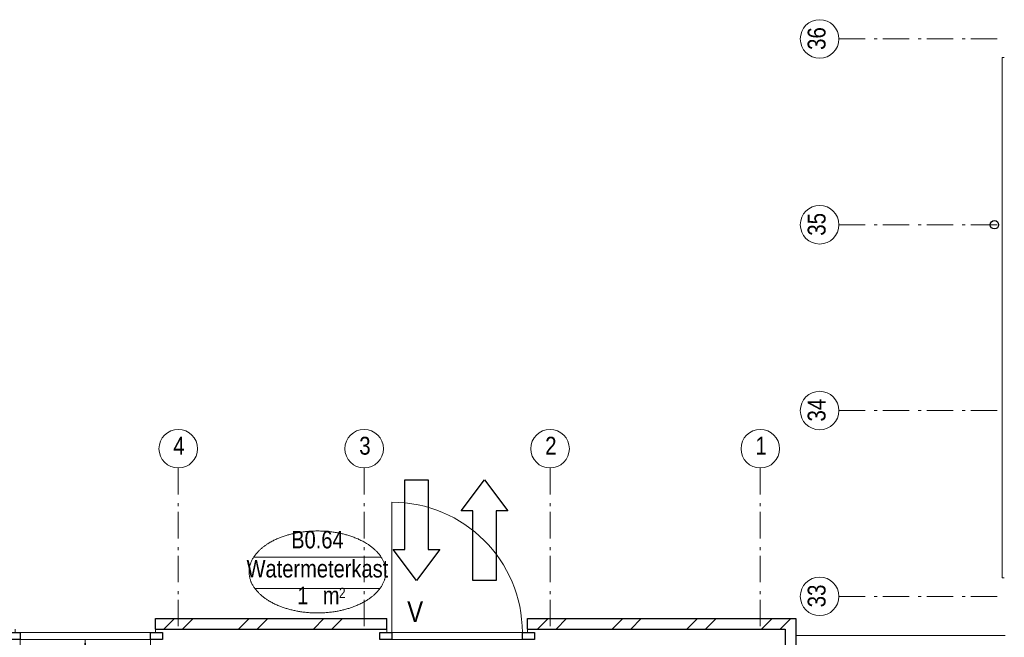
# Model space of a CAD drawing. Header units: millimetres. Extents: x 18442 to 242186, y -49554 to 63508.
# Tile 48 of 175: x 153385 to 162706, y 2264 to 8114. Entities that reach past the tile are written whole.
import ezdxf
from ezdxf.enums import TextEntityAlignment as Align

# ---------------------------------------------------------------- set-up
doc = ezdxf.new("R2010")
doc.units = ezdxf.units.MM
doc.header["$LTSCALE"] = 400
doc.linetypes.add('STYLE_06', pattern=[1.041641, 0.625, -0.208282, 0.069427, -0.138931])
for name, color, linetype, lineweight in [('BA-Vluchtwegaanduiding', 43, 'Continuous', 9), ('Binnenkozijnen', 140, 'Continuous', 15), ('Buitenkozijnen', 140, 'Continuous', 15), ('mat-baksteen', 5, 'Continuous', 25), ('None', 7, 'Continuous', 9), ('Ruimtenummers', 92, 'Continuous', 25), ('Tekst', 140, 'Continuous', 15)]:
    doc.layers.add(name, color=color, linetype=linetype, lineweight=lineweight)
doc.styles.add('Arial Narrow', font='ARIALN.TTF', dxfattribs={"height": 211.666667})

# ---------------------------------------------------------------- blocks, each defined once
blk = doc.blocks.new('*X985')
at = {"layer": 'None', "lineweight": 9}
for p, q in [((-24644, 8590), (-24544, 8690)), ((-24467.6, 8590), (-24367.6, 8690)), ((-23936.9, 8590), (-23836.9, 8690)), ((-23760.5, 8590), (-23660.5, 8690)), ((-23229.8, 8590), (-23129.8, 8690)), ((-23053.4, 8590), (-22953.4, 8690))]:
    blk.add_line(p, q, dxfattribs=at)
blk = doc.blocks.new('*X987')
at = {"layer": 'None', "lineweight": 9}
for p, q in [((-21108.5, 8590), (-21008.5, 8690)), ((-20932.1, 8590), (-20832.1, 8690)), ((-20401.4, 8590), (-20301.4, 8690)), ((-20225, 8590), (-20125, 8690)), ((-19694.3, 8590), (-19594.3, 8690)), ((-19517.9, 8590), (-19417.9, 8690)), ((-18987.2, 8590), (-18887.2, 8690)), ((-18810.8, 8590), (-18710.8, 8690))]:
    blk.add_line(p, q, dxfattribs=at)
blk = doc.blocks.new('*U101')
at = {"layer": 'Buitenkozijnen', "lineweight": 15}
for p, q in [((-731.5, 67), (731.5, 67)), ((-731.5, 0), (-731.5, 67)), ((-731.5, 0), (731.5, 0)), ((731.5, 0), (731.5, 67))]:
    blk.add_line(p, q, dxfattribs=at)
blk = doc.blocks.new('Gevelpui dubbele deuren 1330')
at = {"layer": 'Buitenkozijnen', "color": 92, "lineweight": 25}
for points in [[(-731.5, 67), (-617.5, 67), (-617.5, 0), (-731.5, 0)], [(617.5, 67), (731.5, 67), (731.5, 0), (617.5, 0)]]:
    blk.add_lwpolyline(points, close=True, dxfattribs=at)
at = {"layer": 'None', "color": 43, "linetype": 'Continuous', "lineweight": 9}
for p, q in [((-665, 100), (-665, 67)), ((665, 100), (665, 67))]:
    blk.add_line(p, q, dxfattribs=at)
at = {"layer": 'None', "color": 140, "linetype": 'Continuous', "lineweight": 15}
for p, q in [((-617.5, 0), (-617.5, -617.5)), ((617.5, 0), (617.5, -617.5))]:
    blk.add_line(p, q, dxfattribs=at)
at = {"layer": 'None', "color": 140, "lineweight": 15}
for centre, start, end in [((-617.5, 0), 270, 0), ((617.5, 0), 180, 270), ((617.5, 0), 180, 270)]:
    blk.add_arc(centre, 617.5, start, end, dxfattribs=at)
at = {"layer": 'Buitenkozijnen'}
blk.add_blockref('*U101', (0, 0), dxfattribs=at)
blk = doc.blocks.new('Gevelpui enkele deur 1330 (2D)')
at = {"layer": 'Buitenkozijnen', "lineweight": 15}
for p, q in [((-731.5, 67), (731.5, 67)), ((-731.5, 0), (-731.5, 67)), ((-731.5, 0), (731.5, 0)), ((731.5, 0), (731.5, 67))]:
    blk.add_line(p, q, dxfattribs=at)
at = {"layer": 'Buitenkozijnen', "color": 92, "lineweight": 25}
for points in [[(-731.5, 67), (-617.5, 67), (-617.5, 0), (-731.5, 0)], [(617.5, 67), (731.5, 67), (731.5, 0), (617.5, 0)]]:
    blk.add_lwpolyline(points, close=True, dxfattribs=at)
at = {"layer": 'None', "color": 140, "linetype": 'Continuous', "lineweight": 15}
blk.add_line((-617.5, 1302), (-617.5, 67), dxfattribs=at)
at = {"layer": 'None', "color": 43, "linetype": 'Continuous', "lineweight": 9}
for p, q in [((-665, 100), (-665, 67)), ((665, 100), (665, 67))]:
    blk.add_line(p, q, dxfattribs=at)
at = {"layer": 'None', "color": 140, "linetype": 'Continuous', "lineweight": 15}
blk.add_arc((-617.5, 67), 1235, 0, 90, dxfattribs=at)
blk = doc.blocks.new('HWA')
at = {"layer": 'None', "color": 92, "linetype": 'Continuous', "lineweight": 25}
blk.add_circle((0, -74), 40, dxfattribs=at)
blk = doc.blocks.new('Overige in en uitgangen')
at = {"layer": 'BA-Vluchtwegaanduiding', "color": 92, "linetype": 'Continuous', "lineweight": 25}
blk.add_lwpolyline([(-274.1, -220.5), (-274.1, -110.3), (-935.6, -110.3), (-935.6, 110.2), (-274.1, 110.2), (-274.1, 220.5), (19.9, 0)], close=True, dxfattribs=at)
blk = doc.blocks.new('Vluchtdeuraanduiding')
at = {"layer": 'BA-Vluchtwegaanduiding', "color": 43, "insert": (-106.9, 168.5), "char_height": 197.6, "attachment_point": 1, "style": 'Arial Narrow'}
blk.add_mtext('V', dxfattribs=at)
blk = doc.blocks.new('Ruimtenummer UV 50')
at = {"layer": 'Ruimtenummers', "color": 8, "lineweight": 5}
for p, q in [((602.2, 156.5), (-602.3, 156.5)), ((594.7, -137.5), (-594.8, -137.5))]:
    blk.add_line(p, q, dxfattribs=at)
blk.add_open_spline([(-323.4, 353.8), (-173.3, 405.8), (173.3, 405.8), (323.4, 353.8), (473.5, 301.8), (560.1, 211.8), (646.8, 121.7), (646.8, 17.7), (646.8, -86.3), (560.1, -176.3), (473.5, -266.4), (323.4, -318.4), (173.3, -370.4), (-173.3, -370.4), (-323.4, -318.4), (-473.5, -266.4), (-560.2, -176.3), (-646.8, -86.3), (-646.8, 17.7), (-646.8, 121.7), (-560.2, 211.8), (-473.5, 301.8), (-323.4, 353.8)], degree=2, knots=[0, 0, 0, 0.09962, 0.19924, 0.19924, 0.283607, 0.283607, 0.349619, 0.349619, 0.415638, 0.415638, 0.5, 0.5, 0.59962, 0.69924, 0.69924, 0.783607, 0.783607, 0.849619, 0.849619, 0.915638, 0.915638, 1, 1, 1], dxfattribs=at)
at = {"layer": 'Ruimtenummers', "attachment_point": 2, "style": 'Arial Narrow'}
for s, insert, char_height in [(' m', (103.6, -122.2), 165.95), (' 2', (220.1, -132.8), 96.8)]:
    blk.add_mtext(s, dxfattribs=dict(at, insert=insert, char_height=char_height))
at = {"layer": 'Ruimtenummers', "style": 'Arial Narrow'}
for tag, p in [('Nummer', (0, 406.9)), ('Naam', (0, 131.7)), ('Oppervlak', (-137.9, -122.2))]:
    blk.add_attdef(tag, text='', height=165.9, dxfattribs=at).set_placement(p, align=Align.TOP_CENTER)
blk = doc.blocks.new('*U2472')
at = {"layer": 'None', "color": 7, "linetype": 'STYLE_06', "lineweight": 9}
for p, q in [((-24508.9, 10116.2), (-24508.9, 8616.2)), ((-22748.9, 10116.2), (-22748.9, 8616.2)), ((-20988.9, 10116.2), (-20988.9, 8616.2)), ((-18998.9, 10116.2), (-18998.9, 8616.2))]:
    blk.add_line(p, q, dxfattribs=at)
at = {"layer": 'None', "color": 43, "linetype": 'Continuous', "lineweight": 9}
for centre in [(-24508.9, 10298.8), (-22748.9, 10298.8), (-20988.9, 10298.8), (-18998.9, 10298.8)]:
    blk.add_circle(centre, 182.6, dxfattribs=at)
at = {"layer": 'None', "color": 8, "char_height": 169.3, "attachment_point": 1, "style": 'Arial Narrow'}
for s, insert in [('4', (-24555.5, 10411.6)), ('3', (-22795.5, 10411.6)), ('2', (-21035.5, 10411.6)), ('1', (-19045.5, 10411.6))]:
    blk.add_mtext(s, dxfattribs=dict(at, insert=insert))

msp = doc.modelspace()

# ---------------------------------------------------------------- linework, layer by layer
at = {"layer": 'Binnenkozijnen', "color": 43, "linetype": 'Continuous', "lineweight": 9, "flags": 128}
msp.add_lwpolyline([(162705.7849, 7756.61885), (162685.7849, 7756.61885), (162685.7849, 2826.61885), (162705.7849, 2826.61885)], dxfattribs=at)
at = {"layer": 'mat-baksteen', "lineweight": 25}
for p, q in [((154670.7849, 2441.61885), (156860.7849, 2441.61885)), ((154670.7849, 2341.61885), (154670.7849, 2441.61885)), ((156860.7849, 2341.61885), (156860.7849, 2441.61885)), ((158190.7849, 2441.61885), (160730.7849, 2441.61885)), ((158190.7849, 2341.61885), (158190.7849, 2441.61885)), ((160730.7849, 2441.61885), (160730.7849, 2121.61885)), ((154670.7849, 2341.61885), (156860.7849, 2341.61885)), ((158190.7849, 2341.61885), (160630.7849, 2341.61885)), ((160630.7849, 2341.61885), (160630.7849, 2121.61885))]:
    msp.add_line(p, q, dxfattribs=at)
at = {"layer": 'None', "color": 7, "linetype": 'STYLE_06', "lineweight": 9}
for p, q in [((161139.60817, 7931.61885), (162639.60817, 7931.61885)), ((161139.60817, 6171.61885), (162639.60817, 6171.61885)), ((161139.60817, 4411.61885), (162639.60817, 4411.61885)), ((161139.60817, 2651.61885), (162639.60817, 2651.61885))]:
    msp.add_line(p, q, dxfattribs=at)
at = {"layer": 'None', "color": 140, "linetype": 'Continuous', "lineweight": 15}
msp.add_line((160730.7849, 2281.61885), (162714.72553, 2281.61885), dxfattribs=at)
at = {"layer": 'None', "color": 43, "linetype": 'Continuous', "lineweight": 9}
for centre in [(160957.00175, 7931.61885), (160957.00175, 6171.61885), (160957.00175, 4411.61885), (160957.00175, 2651.61885)]:
    msp.add_circle(centre, 182.60642, dxfattribs=at)

# ---------------------------------------------------------------- block references
at = {"layer": 'BA-Vluchtwegaanduiding', "color": 7}
for p, rotation in [((157141.35088, 2820.64808), 270), ((157786.02201, 3736.34753), 90)]:
    msp.add_blockref('Overige in en uitgangen', p, dxfattribs=dict(at, rotation=rotation))
at = {"layer": 'mat-baksteen'}
for name in ['*X985', '*X987']:
    msp.add_blockref(name, (179394.72553, -6248.38115), dxfattribs=at)
at = {"layer": 'None', "color": 7, "rotation": 270}
msp.add_blockref('HWA', (162685.7849, 6171.61885), dxfattribs=at)
at = {"layer": 'None', "color": 7}
for name, p in [('*U2472', (179394.72553, -6248.38115)), ('Gevelpui enkele deur 1330 (2D)', (157525.7849, 2241.61885)), ('Gevelpui dubbele deuren 1330', (154005.7849, 2241.61885))]:
    msp.add_blockref(name, p, dxfattribs=at)
at = {"layer": 'Ruimtenummers'}
msp.add_blockref('Ruimtenummer UV 50', (156203.4508, 2865.07115), dxfattribs=at).add_auto_attribs({'Nummer': 'B0.64', 'Naam': 'Watermeterkast', 'Oppervlak': '1'})
at = {"layer": 'Tekst', "color": 7}
msp.add_blockref('Vluchtdeuraanduiding', (157160.12553, 2436.64665), dxfattribs=at)

# ---------------------------------------------------------------- texts
at = {"layer": 'None', "color": 8, "char_height": 169.333333, "attachment_point": 1, "rotation": 90, "style": 'Arial Narrow'}
for s, insert in [('36', (160844.24416, 7827.61654)), ('35', (160844.24416, 6067.61654)), ('34', (160844.24416, 4307.61654)), ('33', (160844.24416, 2547.61654))]:
    msp.add_mtext(s, dxfattribs=dict(at, insert=insert))

doc.saveas('drawing.dxf')
